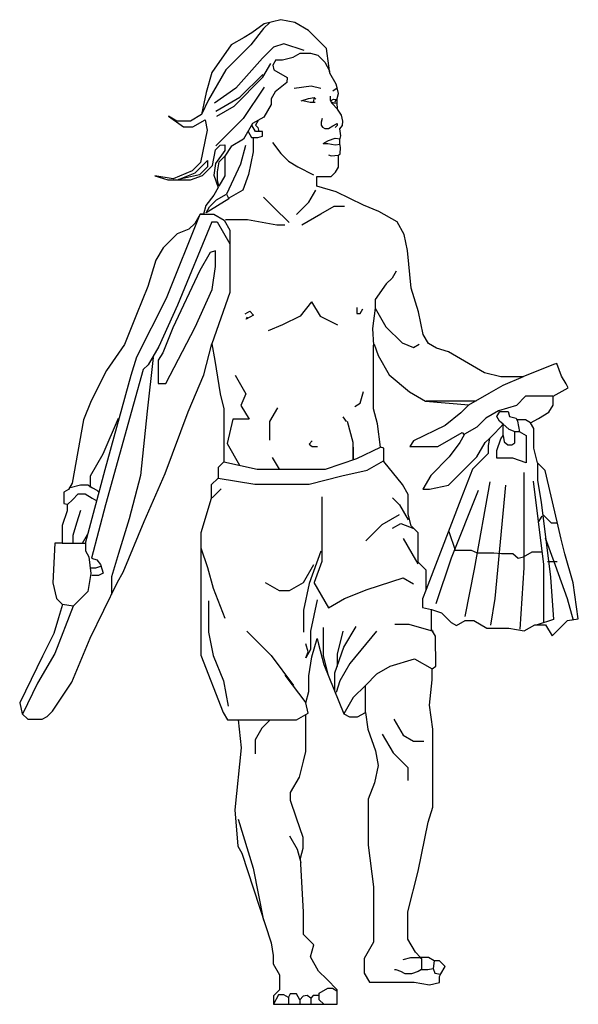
# Model space of a CAD drawing. Extents: x -200 to 132, y -210 to 111.
# Tile 4 of 14: x -43 to -34, y 0 to 17. Entities that reach past the tile are written whole.
import ezdxf

# ---------------------------------------------------------------- set-up
doc = ezdxf.new("R2010")
doc.units = 0

msp = doc.modelspace()

# ---------------------------------------------------------------- linework, layer by layer
at = {"layer": 'Ceco.NET', "color": 7, "linetype": 'CONTINUOUS'}
for p, q in [((-39.082095, 16.757396), (-39.288798, 16.602714)), ((-39.091938, 16.673731), (-38.984787, 16.780882)), ((-38.796648, 16.826297), (-39.082095, 16.757396)), ((-38.560416, 16.777082), (-38.796648, 16.826297)), ((-38.329105, 16.643533), (-38.560416, 16.777082)), ((-39.288798, 16.602714), (-39.421511, 16.526086)), ((-39.091938, 16.673731), (-39.308484, 16.398127)), ((-38.152601, 16.467028), (-38.329105, 16.643533)), ((-39.421511, 16.526086), (-39.643146, 16.398127)), ((-38.747433, 16.417813), (-38.924607, 16.358755)), ((-38.402928, 16.299697), (-38.747433, 16.417813)), ((-38.01972, 16.334147), (-38.152601, 16.467028)), ((-39.643146, 16.398127), (-39.972886, 15.930584)), ((-39.308484, 16.398127), (-39.731733, 15.974878)), ((-38.924607, 16.358755), (-39.111624, 16.171738)), ((-38.589945, 16.191424), (-38.471829, 16.259616)), ((-38.471829, 16.259616), (-38.294655, 16.259616)), ((-38.294655, 16.259616), (-38.166696, 16.220953)), ((-37.979679, 16.043779), (-38.01972, 16.334147)), ((-39.111624, 16.171738), (-39.564402, 15.659902)), ((-39.104931, 15.846919), (-38.968546, 16.083151)), ((-38.885235, 16.142209), (-38.936379, 16.053622)), ((-38.885235, 16.142209), (-38.767119, 16.142209)), ((-38.767119, 16.142209), (-38.589945, 16.191424)), ((-38.166696, 16.220953), (-38.04858, 16.102837)), ((-38.04858, 16.102837), (-37.96645, 15.94781)), ((-39.972886, 15.930584), (-40.066395, 15.586079)), ((-39.731733, 15.974878), (-40.02724, 15.463042)), ((-38.936379, 16.053622), (-38.914764, 15.974878)), ((-38.914764, 15.974878), (-38.688375, 15.844173)), ((-37.96203, 15.91582), (-37.979679, 16.043779)), ((-37.854063, 15.728803), (-37.96203, 15.91582)), ((-39.593931, 15.357929), (-39.104931, 15.846919)), ((-39.495501, 15.507099), (-39.106466, 15.896134)), ((-38.698218, 15.758332), (-38.895078, 15.600844)), ((-38.688375, 15.844173), (-38.698218, 15.758332)), ((-40.066395, 15.586079), (-40.145139, 15.210933)), ((-39.564402, 15.659902), (-39.928593, 15.403984)), ((-39.082095, 15.679588), (-39.436443, 15.148066)), ((-38.895078, 15.600844), (-38.963979, 15.481507)), ((-38.570259, 15.659902), (-38.27989, 15.699274)), ((-38.27989, 15.699274), (-38.117481, 15.659902)), ((-37.910778, 15.618069), (-37.836955, 15.664823)), ((-37.836955, 15.664823), (-37.854063, 15.728803)), ((-37.817269, 15.571315), (-37.836955, 15.664823)), ((-40.02724, 15.463042), (-40.145139, 15.210933)), ((-39.901525, 15.272678), (-39.495501, 15.507099)), ((-38.963979, 15.481507), (-38.963979, 15.384298)), ((-38.452143, 15.443356), (-38.329105, 15.487649)), ((-38.421384, 15.454429), (-38.299576, 15.42367)), ((-38.329105, 15.487649), (-38.230675, 15.502414)), ((-38.299576, 15.42367), (-38.250361, 15.42367)), ((-38.230675, 15.502414), (-38.250361, 15.42367)), ((-38.250361, 15.42367), (-38.215911, 15.42367)), ((-38.230675, 15.502414), (-38.201146, 15.472885)), ((-37.959993, 15.527021), (-37.959993, 15.45812)), ((-37.959993, 15.45812), (-37.928741, 15.403984)), ((-37.952178, 15.444586), (-37.900118, 15.474637)), ((-37.944362, 15.431052), (-37.900935, 15.413827)), ((-37.900935, 15.413827), (-37.841355, 15.403984)), ((-37.900118, 15.474637), (-37.839259, 15.469194)), ((-37.854476, 15.470552), (-37.885334, 15.417095)), ((-37.841877, 15.413827), (-37.838383, 15.487649)), ((-37.835971, 15.301617), (-37.841877, 15.413827)), ((-37.838383, 15.487649), (-37.817269, 15.571315)), ((-39.889221, 15.187438), (-39.593931, 15.357929)), ((-38.963979, 15.384298), (-39.089005, 15.167752)), ((-37.928741, 15.403984), (-37.835971, 15.301617)), ((-37.765358, 15.202202), (-37.835971, 15.301617)), ((-40.568388, 15.100111), (-40.711111, 15.182516)), ((-40.711111, 15.182516), (-40.455193, 15.001277)), ((-40.337077, 15.100111), (-40.568388, 15.100111)), ((-40.145139, 15.210933), (-40.337077, 15.100111)), ((-40.297705, 15.001277), (-40.086081, 15.123458)), ((-40.086081, 15.123458), (-40.05163, 14.946284)), ((-39.436443, 15.148066), (-39.901525, 14.682984)), ((-39.089005, 15.167752), (-39.278955, 15.058081)), ((-39.18398, 15.112917), (-39.230409, 15.032499)), ((-38.092873, 15.143144), (-38.112559, 15.084086)), ((-38.112559, 15.084086), (-38.112559, 15.034871)), ((-37.741478, 15.098851), (-37.765358, 15.202202)), ((-37.748368, 15.02493), (-37.741478, 15.098851)), ((-40.455193, 15.001277), (-40.297705, 15.001277)), ((-40.05163, 14.946284), (-40.164825, 14.399998)), ((-39.278955, 15.058081), (-39.431581, 14.793718)), ((-39.355268, 14.9259), (-39.295068, 14.821633)), ((-39.22974, 14.921677), (-39.293719, 15.032499)), ((-39.230409, 15.032499), (-39.190368, 14.990578)), ((-39.111624, 14.921677), (-39.22974, 14.921677)), ((-39.190368, 14.990578), (-39.170682, 14.921677)), ((-39.111624, 14.842933), (-39.111624, 14.921677)), ((-38.112559, 15.034871), (-38.087952, 14.995499)), ((-38.087952, 14.995499), (-38.04858, 14.975813)), ((-38.04858, 14.975813), (-37.9846, 14.975813)), ((-37.9846, 14.975813), (-37.910778, 15.018434)), ((-37.910778, 15.018434), (-37.836955, 15.061054)), ((-37.841877, 15.025028), (-37.876327, 14.990578)), ((-37.836955, 15.061054), (-37.841877, 15.025028)), ((-37.794631, 14.968923), (-37.748368, 15.02493)), ((-37.778882, 14.852776), (-37.794631, 14.968923)), ((-39.431581, 14.793718), (-39.643146, 14.671576)), ((-39.295068, 14.821633), (-39.190368, 14.821633)), ((-39.268895, 14.821633), (-39.268895, 14.577172)), ((-39.190368, 14.821633), (-39.111624, 14.842933)), ((-38.078109, 14.719895), (-37.989522, 14.77104)), ((-37.989522, 14.77104), (-37.871406, 14.808482)), ((-37.871406, 14.808482), (-37.789217, 14.8011)), ((-37.792662, 14.783875), (-37.778882, 14.852776)), ((-37.792662, 14.719895), (-37.792662, 14.783875)), ((-39.963043, 14.345861), (-39.908907, 14.611622)), ((-39.908907, 14.611622), (-39.830163, 14.690366)), ((-39.750897, 14.602272), (-39.908907, 14.380312)), ((-39.830163, 14.690366), (-39.750897, 14.695288)), ((-39.750897, 14.695288), (-39.750897, 14.602272)), ((-39.643146, 14.671576), (-39.750897, 14.507562)), ((-39.397071, 14.685445), (-39.485658, 14.370469)), ((-39.268895, 14.577172), (-39.347856, 14.193295)), ((-38.939371, 14.73466), (-38.796648, 14.547643)), ((-38.078109, 14.719895), (-37.999365, 14.719895)), ((-37.999365, 14.719895), (-37.871406, 14.700209)), ((-37.871406, 14.700209), (-37.791481, 14.711627)), ((-37.782819, 14.650994), (-37.792662, 14.719895)), ((-37.78774, 14.542928), (-37.782819, 14.650994)), ((-40.253412, 14.222824), (-40.046709, 14.429527)), ((-40.046709, 14.429527), (-40.046709, 14.321254)), ((-39.874456, 14.237588), (-39.848619, 14.409841)), ((-39.848619, 14.409841), (-39.750897, 14.507562)), ((-39.750897, 14.507562), (-39.750897, 14.409841)), ((-39.750897, 14.409841), (-39.750897, 14.168687)), ((-38.796648, 14.547643), (-38.668689, 14.419684)), ((-38.668689, 14.419684), (-38.506722, 14.326175)), ((-37.9846, 14.527957), (-37.940307, 14.513192)), ((-37.940307, 14.513192), (-37.817269, 14.523035)), ((-37.817269, 14.523035), (-37.78774, 14.542928)), ((-37.817269, 14.316332), (-37.817269, 14.523035)), ((-40.307548, 14.257274), (-40.632367, 14.119472)), ((-40.164825, 14.399998), (-40.307548, 14.257274)), ((-40.046709, 14.321254), (-40.179589, 14.188373)), ((-40.130374, 14.17853), (-39.963043, 14.345861)), ((-39.908907, 14.380312), (-39.938436, 14.183452)), ((-39.874456, 14.099786), (-39.874456, 14.237588)), ((-39.485658, 14.370469), (-39.72189, 13.858101)), ((-38.506722, 14.326175), (-38.240518, 14.188373)), ((-37.865569, 14.232667), (-37.817269, 14.316332)), ((-40.632367, 14.119472), (-40.942422, 14.168687)), ((-40.942422, 14.168687), (-40.720954, 14.099786)), ((-40.720954, 14.099786), (-40.337077, 14.099786)), ((-40.538859, 14.109629), (-40.253412, 14.222824)), ((-40.179589, 14.188373), (-40.538859, 14.109629)), ((-40.337077, 14.099786), (-40.130374, 14.17853)), ((-39.938436, 14.183452), (-39.863501, 13.973648)), ((-39.850853, 13.995559), (-39.874456, 14.099786)), ((-39.750897, 14.168687), (-39.850853, 13.995559)), ((-39.347856, 14.193295), (-39.446286, 13.927534)), ((-38.186382, 13.996435), (-38.186382, 14.158844)), ((-38.186382, 14.158844), (-37.939392, 14.158844)), ((-37.939392, 14.158844), (-37.865569, 14.232667)), ((-39.863501, 13.973648), (-39.938436, 13.843868)), ((-39.446286, 13.927534), (-39.682518, 13.791149)), ((-38.324184, 13.720831), (-38.204847, 13.927534)), ((-37.856641, 13.898005), (-38.186382, 13.996435)), ((-39.938436, 13.843868), (-40.071316, 13.666694)), ((-39.682518, 13.779889), (-40.066395, 13.543657)), ((-40.009562, 13.642087), (-39.891446, 13.760203)), ((-39.891446, 13.760203), (-39.72189, 13.858101)), ((-39.72189, 13.858101), (-39.682518, 13.779889)), ((-39.091938, 13.809418), (-38.914764, 13.632244)), ((-37.389099, 13.671616), (-37.856641, 13.898005)), ((-40.071316, 13.666694), (-40.11561, 13.519049)), ((-40.066395, 13.543657), (-40.009562, 13.642087)), ((-38.914764, 13.632244), (-38.658846, 13.376326)), ((-38.530887, 13.514128), (-38.324184, 13.720831)), ((-38.117481, 13.524493), (-37.891092, 13.655198)), ((-37.891092, 13.655198), (-37.713918, 13.655198)), ((-37.128259, 13.563343), (-37.389099, 13.671616)), ((-40.745562, 12.086893), (-40.167916, 13.517268)), ((-40.172325, 13.519049), (-40.263255, 13.361561)), ((-40.11561, 13.519049), (-40.172325, 13.519049)), ((-40.167916, 13.517268), (-39.938436, 13.517268)), ((-39.938436, 13.517268), (-39.761262, 13.414979)), ((-39.761262, 13.414979), (-39.665066, 13.248367)), ((-39.741576, 13.425541), (-39.367542, 13.425541)), ((-39.367542, 13.425541), (-38.865549, 13.336954)), ((-38.4423, 13.336954), (-38.117481, 13.524493)), ((-36.821384, 13.386169), (-37.128259, 13.563343)), ((-40.361685, 13.263131), (-40.564323, 13.184387)), ((-39.970829, 13.386169), (-40.558545, 11.968777)), ((-40.263255, 13.361561), (-40.361685, 13.263131)), ((-39.970829, 13.386169), (-39.879378, 13.386169)), ((-39.879378, 13.386169), (-39.7714, 13.199152)), ((-39.665066, 13.248367), (-39.665066, 12.923548)), ((-38.865549, 13.336954), (-38.727747, 13.336954)), ((-36.699203, 13.174544), (-36.821384, 13.386169)), ((-40.564323, 13.184387), (-40.800555, 12.948155)), ((-39.7714, 13.199152), (-39.665066, 13.01498)), ((-36.641031, 12.89894), (-36.699203, 13.174544)), ((-40.800555, 12.948155), (-40.922736, 12.736531)), ((-39.665066, 12.923548), (-39.665066, 12.185323)), ((-36.581973, 12.259145), (-36.641031, 12.89894)), ((-40.922736, 12.736531), (-41.059682, 12.288674)), ((-39.997494, 12.86449), (-40.173664, 12.559357)), ((-39.908907, 12.894019), (-39.997494, 12.86449)), ((-39.908907, 12.628258), (-39.908907, 12.894019)), ((-39.967965, 12.234538), (-39.908907, 12.628258)), ((-40.173664, 12.559357), (-40.637289, 11.5849)), ((-36.906083, 12.431398), (-37.004513, 12.332968)), ((-36.837891, 12.549514), (-36.906083, 12.431398)), ((-41.059682, 12.288674), (-41.252476, 11.811289)), ((-40.253412, 11.594743), (-39.967965, 12.234538)), ((-37.004513, 12.332968), (-37.192239, 12.067207)), ((-36.454014, 11.855582), (-36.581973, 12.259145)), ((-41.247555, 11.09275), (-40.745562, 12.086893)), ((-39.665066, 12.185323), (-39.970829, 11.314217)), ((-37.192239, 12.067207), (-37.192239, 11.919562)), ((-40.558545, 11.968777), (-40.873521, 11.269924)), ((-38.274969, 12.027835), (-38.471829, 11.78176)), ((-38.274969, 12.027835), (-38.127324, 11.78176)), ((-37.507215, 11.929405), (-37.507215, 11.830975)), ((-37.448157, 11.830975), (-37.402692, 11.909719)), ((-37.192239, 11.919562), (-37.241454, 11.575057)), ((-37.192239, 11.919562), (-37.01039, 11.604586)), ((-41.252476, 11.811289), (-41.459179, 11.299453)), ((-39.406914, 11.821132), (-39.32817, 11.866597)), ((-39.263019, 11.801446), (-39.387228, 11.72974)), ((-39.387228, 11.72974), (-39.367542, 11.771917)), ((-39.32817, 11.866597), (-39.263019, 11.801446)), ((-38.471829, 11.78176), (-38.767119, 11.634115)), ((-38.127324, 11.78176), (-37.832034, 11.634115)), ((-37.507215, 11.830975), (-37.448157, 11.830975)), ((-36.37527, 11.471705), (-36.454014, 11.855582)), ((-40.637289, 11.5849), (-40.80462, 11.161651)), ((-40.755405, 10.639972), (-40.253412, 11.594743)), ((-38.767119, 11.634115), (-39.013194, 11.535685)), ((-37.241454, 11.575057), (-37.221768, 11.28961)), ((-37.01039, 11.604586), (-36.734786, 11.328982)), ((-36.287185, 11.319139), (-36.37527, 11.471705)), ((-41.459179, 11.299453), (-41.764312, 10.856518)), ((-40.873521, 11.269924), (-41.05537, 10.954948)), ((-40.110688, 10.782695), (-39.970829, 11.314217)), ((-39.970829, 11.314217), (-39.923671, 11.02877)), ((-37.221768, 10.20688), (-37.221768, 11.28961)), ((-37.211925, 11.309296), (-37.143546, 11.112436)), ((-36.734786, 11.328982), (-36.542601, 11.250238)), ((-36.542601, 11.250238), (-36.444171, 11.307071)), ((-36.148881, 11.239293), (-36.287185, 11.319139)), ((-35.947099, 11.176415), (-36.148881, 11.239293)), ((-41.345985, 10.777774), (-41.247555, 11.09275)), ((-40.971951, 11.082907), (-41.070381, 10.167508)), ((-40.80462, 11.161651), (-40.883364, 11.033692)), ((-37.143546, 11.112436), (-36.956007, 10.787617)), ((-35.607516, 10.980353), (-35.947099, 11.176415)), ((-41.05537, 10.954948), (-41.139282, 10.876204)), ((-40.883364, 11.033692), (-40.883364, 10.639972)), ((-39.923671, 11.02877), (-39.830163, 10.462798)), ((-35.333349, 10.822067), (-35.607516, 10.980353)), ((-34.160595, 10.959869), (-34.682274, 10.753166)), ((-34.101537, 10.979555), (-34.160595, 10.959869)), ((-34.022793, 10.763009), (-34.101537, 10.979555)), ((-41.764312, 10.856518), (-42.025152, 10.344682)), ((-41.78892, 9.173365), (-41.345985, 10.777774)), ((-41.139282, 10.876204), (-41.306613, 10.285624)), ((-40.376449, 10.157665), (-40.110688, 10.782695)), ((-39.574245, 10.777774), (-39.392396, 10.462798)), ((-36.956007, 10.787617), (-36.611502, 10.493961)), ((-35.056308, 10.753166), (-35.333349, 10.822067)), ((-34.682274, 10.753166), (-35.056308, 10.753166)), ((-35.016936, 10.611073), (-34.672431, 10.758088)), ((-33.946077, 10.630129), (-34.022793, 10.763009)), ((-40.883364, 10.639972), (-40.755405, 10.639972)), ((-35.253168, 10.474678), (-35.016936, 10.611073)), ((-34.165516, 10.420247), (-33.909598, 10.566149)), ((-33.909598, 10.566149), (-33.946077, 10.630129)), ((-39.830163, 10.462798), (-39.766183, 10.20688)), ((-39.392396, 10.462798), (-39.475815, 10.265938)), ((-37.448157, 10.30531), (-37.389099, 10.50217)), ((-36.611502, 10.493961), (-36.335898, 10.334839)), ((-35.597673, 10.275781), (-35.253168, 10.474678)), ((-34.633059, 10.423426), (-34.790547, 10.265938)), ((-34.377141, 10.423426), (-34.633059, 10.423426)), ((-34.170438, 10.423426), (-34.377141, 10.423426)), ((-34.165516, 10.270859), (-34.165516, 10.420247)), ((-42.025152, 10.344682), (-42.153111, 10.019863)), ((-41.306613, 10.285624), (-41.779441, 8.572942)), ((-39.475815, 10.265938), (-39.33943, 10.029706)), ((-38.983665, 9.990334), (-38.84728, 10.226566)), ((-37.536852, 10.246252), (-37.448157, 10.30531)), ((-36.335898, 10.334839), (-35.597673, 10.275781)), ((-36.326468, 10.345902), (-35.47621, 10.345902)), ((-35.597673, 10.275781), (-35.735475, 10.137979)), ((-34.790547, 10.265938), (-35.09568, 10.172429)), ((-34.236553, 10.147822), (-34.165516, 10.270859)), ((-41.819049, 9.439126), (-41.562531, 10.049392)), ((-41.070381, 10.167508), (-41.187857, 9.074935)), ((-40.765248, 9.109385), (-40.376449, 10.157665)), ((-39.766183, 10.20688), (-39.766183, 9.306245)), ((-37.743447, 10.069078), (-37.684389, 9.990334)), ((-37.152867, 9.950962), (-37.221768, 10.20688)), ((-35.735475, 10.137979), (-36.001236, 9.921433)), ((-35.09568, 10.172429), (-35.312226, 10.047404)), ((-35.121459, 10.078921), (-35.073149, 10.162586)), ((-35.075994, 10.000177), (-35.121459, 10.078921)), ((-35.073149, 10.162586), (-35.021857, 10.162586)), ((-35.021857, 10.162586), (-34.928349, 10.162586)), ((-34.928349, 10.162586), (-34.908663, 10.078921)), ((-34.908663, 10.078921), (-34.795468, 10.049392)), ((-34.795468, 10.049392), (-34.770861, 10.000177)), ((-34.415558, 10.04447), (-34.236553, 10.147822)), ((-42.153111, 10.019863), (-42.347195, 8.942054)), ((-39.613617, 10.029706), (-39.712047, 9.6163)), ((-39.33943, 10.029706), (-39.613617, 10.029706)), ((-38.983665, 9.675358), (-38.983665, 9.990334)), ((-37.566273, 9.635986), (-37.662912, 9.990334)), ((-37.103652, 9.557242), (-37.152867, 9.950962)), ((-36.001236, 9.921433), (-36.543418, 9.665515)), ((-35.462804, 9.896825), (-35.675443, 9.774064)), ((-35.312226, 10.047404), (-35.462804, 9.896825)), ((-35.174424, 9.778709), (-35.066151, 9.886982)), ((-35.016936, 9.94604), (-35.075994, 10.000177)), ((-35.066151, 9.886982), (-35.016936, 9.94604)), ((-35.017271, 9.857453), (-35.016936, 9.94604)), ((-35.016936, 9.94604), (-34.918506, 9.864019)), ((-34.63798, 10.018347), (-34.779946, 10.018347)), ((-34.770861, 10.000177), (-34.73641, 9.818081)), ((-34.549393, 9.967203), (-34.63798, 10.018347)), ((-34.549393, 9.967203), (-34.415558, 10.04447)), ((-34.494558, 9.872218), (-34.549393, 9.967203)), ((-35.902806, 9.695339), (-35.715789, 9.803317)), ((-35.681279, 9.763945), (-35.755161, 9.635986)), ((-35.715789, 9.803317), (-35.681279, 9.763945)), ((-35.248246, 9.704887), (-35.174424, 9.778709)), ((-35.056308, 9.695044), (-35.016936, 9.754102)), ((-35.017271, 9.755972), (-35.017271, 9.857453)), ((-35.016936, 9.754102), (-34.99725, 9.645829)), ((-34.918506, 9.864019), (-34.820076, 9.822294)), ((-34.820076, 9.626143), (-34.820076, 9.822294)), ((-34.820076, 9.822294), (-34.741332, 9.822294)), ((-34.741332, 9.822294), (-34.623216, 9.754102)), ((-34.623216, 9.754102), (-34.623216, 9.596614)), ((-34.494558, 9.537556), (-34.494558, 9.872218)), ((-39.712047, 9.6163), (-39.499576, 9.24829)), ((-38.265126, 9.665515), (-38.314341, 9.606457)), ((-38.314341, 9.606457), (-38.265126, 9.567085)), ((-38.265126, 9.567085), (-38.176539, 9.567085)), ((-37.566273, 9.340696), (-37.566273, 9.635986)), ((-37.566273, 9.557242), (-37.566273, 9.340696)), ((-37.507215, 9.360382), (-37.103652, 9.557242)), ((-37.044594, 9.537556), (-37.103652, 9.557242)), ((-36.543418, 9.665515), (-36.601659, 9.564634)), ((-36.601659, 9.564634), (-36.4737, 9.564634)), ((-36.4737, 9.564634), (-36.129195, 9.564634)), ((-36.129195, 9.564634), (-35.902806, 9.695339)), ((-35.755161, 9.635986), (-35.933752, 9.389911)), ((-35.464143, 9.389911), (-35.322069, 9.635986)), ((-35.322069, 9.635986), (-35.320996, 9.632137)), ((-35.320996, 9.632137), (-35.248246, 9.704887)), ((-35.248246, 9.704887), (-35.270088, 9.581849)), ((-35.270088, 9.581849), (-35.270088, 9.448969)), ((-35.125209, 9.498184), (-35.056308, 9.695044)), ((-34.99725, 9.645829), (-34.938192, 9.596614)), ((-34.938192, 9.596614), (-34.869291, 9.596614)), ((-34.869291, 9.596614), (-34.820076, 9.626143)), ((-34.623216, 9.596614), (-34.623216, 9.291481)), ((-42.034995, 9.065092), (-41.819049, 9.439126)), ((-38.944293, 9.379468), (-38.826177, 9.183208)), ((-37.044594, 9.311167), (-37.044594, 9.537556)), ((-35.933752, 9.389911), (-36.248728, 9.074935)), ((-35.735475, 9.118579), (-35.464143, 9.389911)), ((-35.270088, 9.448969), (-35.535849, 9.183208)), ((-35.125209, 9.370225), (-35.125209, 9.498184)), ((-34.431277, 9.291481), (-34.494558, 9.537556)), ((-39.766183, 9.306245), (-39.864613, 9.207815)), ((-39.766183, 9.306245), (-39.200211, 9.183208)), ((-38.038737, 9.183208), (-37.507215, 9.360382)), ((-37.330041, 9.163522), (-37.053984, 9.3229)), ((-36.729618, 8.917447), (-37.044594, 9.311167)), ((-34.849605, 9.370225), (-35.125209, 9.370225)), ((-34.623216, 9.291481), (-34.849605, 9.370225)), ((-34.431277, 9.291481), (-34.431277, 8.986348)), ((-34.298397, 9.1586), (-34.431277, 9.291481)), ((-42.11866, 7.923304), (-41.78892, 9.173365)), ((-42.034995, 8.868232), (-42.034995, 9.065092)), ((-41.187857, 9.074935), (-41.375514, 8.33671)), ((-41.124517, 8.292416), (-40.765248, 9.109385)), ((-39.864613, 9.207815), (-39.864613, 9.030641)), ((-39.200211, 9.183208), (-38.609631, 9.183208)), ((-38.609631, 9.183208), (-38.038737, 9.183208)), ((-38.314341, 8.92729), (-37.763133, 9.065092)), ((-37.763133, 9.065092), (-37.330041, 9.163522)), ((-36.248728, 9.074935), (-36.385113, 8.838703)), ((-35.94645, 8.907604), (-35.735475, 9.118579)), ((-35.535849, 9.183208), (-35.733398, 8.671372)), ((-34.662588, 9.12415), (-34.662588, 7.500055)), ((-34.096615, 8.287495), (-34.298397, 9.1586)), ((-42.347195, 8.942054), (-42.409029, 8.834953)), ((-42.3795, 8.868232), (-42.207247, 8.912525)), ((-42.207247, 8.912525), (-42.08421, 8.912525)), ((-42.08421, 8.912525), (-42.000544, 8.864226)), ((-39.864613, 9.030641), (-39.982729, 8.912525)), ((-39.982729, 8.912525), (-39.982729, 8.681215)), ((-39.864613, 9.030641), (-39.239583, 8.92729)), ((-39.239583, 8.92729), (-38.747433, 8.92729)), ((-38.747433, 8.92729), (-38.314341, 8.92729)), ((-36.633009, 8.750116), (-36.729618, 8.917447)), ((-36.266997, 8.838703), (-35.94645, 8.907604)), ((-35.243325, 8.966662), (-35.509086, 7.480369)), ((-34.977564, 8.907604), (-35.154738, 6.978376)), ((-34.5051, 8.976505), (-34.327926, 7.559113)), ((-34.431277, 8.986348), (-34.367298, 8.622157)), ((-42.409029, 8.834953), (-42.487773, 8.789488)), ((-42.487773, 8.789488), (-42.487773, 8.597549)), ((-42.345049, 8.661529), (-42.246619, 8.759959)), ((-42.246619, 8.759959), (-42.128503, 8.759959)), ((-42.128503, 8.759959), (-42.005466, 8.688922)), ((-42.000544, 8.864226), (-41.930777, 8.823938)), ((-41.930777, 8.823938), (-41.892271, 8.789488)), ((-39.967965, 8.691058), (-39.810477, 8.848546)), ((-38.097795, 8.710744), (-38.097795, 8.04142)), ((-36.633009, 8.415454), (-36.633009, 8.750116)), ((-36.385113, 8.838703), (-36.266997, 8.838703)), ((-35.440185, 8.819017), (-35.902806, 7.667386)), ((-42.487773, 8.597549), (-42.433636, 8.582785)), ((-42.433636, 8.582785), (-42.433636, 8.474512)), ((-42.428715, 8.577863), (-42.345049, 8.661529)), ((-41.779441, 8.572942), (-42.018301, 7.667386)), ((-42.005466, 8.688922), (-41.928435, 8.644451)), ((-39.982729, 8.681215), (-40.159903, 8.095556)), ((-36.896949, 8.691058), (-36.778833, 8.572942)), ((-36.778833, 8.572942), (-36.63108, 8.317024)), ((-35.733398, 8.671372), (-35.892963, 8.257966)), ((-34.367298, 8.622157), (-34.20981, 7.342567)), ((-42.433636, 8.474512), (-42.517302, 8.223515)), ((-42.207247, 8.479433), (-42.276148, 8.262887)), ((-37.074123, 8.23828), (-36.778833, 8.408771)), ((-36.581973, 8.218594), (-36.633009, 8.415454)), ((-34.417458, 8.275359), (-34.354571, 8.384271)), ((-34.340929, 8.407914), (-34.199967, 8.266953)), ((-42.517302, 8.223515), (-42.517302, 7.923304)), ((-42.276148, 8.262887), (-42.335206, 8.051263)), ((-41.375514, 8.33671), (-41.562531, 7.74613)), ((-41.478865, 7.431154), (-41.124517, 8.292416)), ((-37.349727, 7.962676), (-37.074123, 8.23828)), ((-36.896949, 8.179222), (-36.759147, 8.257966)), ((-36.759147, 8.257966), (-36.534727, 8.171348)), ((-36.463857, 8.100478), (-36.581973, 8.218594)), ((-35.892963, 8.257966), (-36.326055, 7.135864)), ((-34.199967, 8.266953), (-34.101537, 8.266953)), ((-34.027714, 7.992205), (-34.096615, 8.287495)), ((-42.335206, 8.051263), (-42.335206, 7.923304)), ((-42.172797, 7.923304), (-42.087557, 8.070949)), ((-40.159903, 8.095556), (-40.159903, 7.84456)), ((-40.159903, 8.095556), (-40.159903, 6.299209)), ((-38.097795, 8.04142), (-38.097795, 7.608328)), ((-36.463857, 7.598485), (-36.463857, 8.100478)), ((-35.942178, 8.120164), (-35.833905, 7.805188)), ((-42.640339, 7.923304), (-42.679711, 7.249058)), ((-42.517302, 7.923304), (-42.640339, 7.923304)), ((-42.517302, 7.923304), (-42.11866, 7.923304)), ((-42.335206, 7.923304), (-42.172797, 7.923304)), ((-42.11866, 7.923304), (-42.11866, 7.790423)), ((-36.719775, 8.002048), (-36.572022, 7.74613)), ((-34.298397, 8.011891), (-34.131066, 7.54927)), ((-33.968656, 7.741208), (-34.027714, 7.992205)), ((-42.11866, 7.790423), (-42.061827, 7.691993)), ((-41.562531, 7.74613), (-41.680647, 7.35241)), ((-40.159903, 7.84456), (-40.046709, 7.509898)), ((-38.117481, 7.785502), (-38.314341, 7.234294)), ((-36.572022, 7.74613), (-36.469733, 7.568956)), ((-35.833905, 7.805188), (-35.696103, 7.805188)), ((-35.696103, 7.805188), (-35.558301, 7.805188)), ((-35.558301, 7.805188), (-35.459871, 7.755973)), ((-35.459871, 7.755973), (-35.312226, 7.755973)), ((-35.312226, 7.755973), (-35.174424, 7.755973)), ((-35.174424, 7.755973), (-35.046465, 7.74422)), ((-35.046465, 7.74422), (-34.849605, 7.74422)), ((-34.849605, 7.74422), (-34.761018, 7.667386)), ((-34.672431, 7.687072), (-34.524786, 7.772312)), ((-34.524786, 7.772312), (-34.354571, 7.772312)), ((-33.825933, 7.249058), (-33.968656, 7.741208)), ((-42.061827, 7.691993), (-42.030073, 7.406546)), ((-42.018301, 7.667386), (-41.926722, 7.637857)), ((-41.926722, 7.637857), (-41.867664, 7.559113)), ((-41.867664, 7.559113), (-41.818449, 7.411468)), ((-38.412771, 7.25398), (-38.237014, 7.558404)), ((-38.097795, 7.608328), (-38.231394, 7.253921)), ((-36.326055, 7.460683), (-36.463857, 7.598485)), ((-35.902806, 7.667386), (-36.158724, 6.889789)), ((-34.761018, 7.667386), (-34.672431, 7.687072)), ((-34.327926, 7.559113), (-34.327926, 6.570049)), ((-34.259025, 7.608328), (-34.096615, 7.608328)), ((-34.131066, 7.54927), (-33.924363, 6.978376)), ((-42.030073, 7.406546), (-42.079288, 7.101413)), ((-42.034995, 7.500055), (-41.946408, 7.500055)), ((-41.897193, 7.372096), (-42.015309, 7.372096)), ((-41.946408, 7.500055), (-41.857821, 7.529584)), ((-41.818449, 7.411468), (-41.897193, 7.372096)), ((-41.577295, 7.260673), (-41.478865, 7.431154)), ((-40.046709, 7.509898), (-39.948279, 7.15555)), ((-36.326055, 7.135864), (-36.326055, 7.460683)), ((-35.509086, 7.480369), (-35.666574, 6.673243)), ((-34.662588, 7.500055), (-34.731489, 6.456697)), ((-42.679711, 7.249058), (-42.615732, 6.982461)), ((-42.039916, 6.30413), (-41.577295, 7.260673)), ((-41.680647, 7.35241), (-41.680647, 7.046972)), ((-39.062409, 7.25398), (-38.826177, 7.117595)), ((-38.649003, 7.117595), (-38.412771, 7.25398)), ((-38.314341, 7.234294), (-38.412771, 6.781516)), ((-38.235597, 7.25398), (-37.985555, 6.820888)), ((-37.330041, 7.135864), (-36.719775, 7.332724)), ((-36.719775, 7.332724), (-36.542601, 7.230435)), ((-34.20981, 7.342567), (-34.160595, 6.624028)), ((-33.737346, 6.633871), (-33.825933, 7.249058)), ((-42.079288, 7.101413), (-42.241698, 6.939004)), ((-39.948279, 7.15555), (-39.751419, 6.643714)), ((-38.826177, 7.117595), (-38.649003, 7.117595)), ((-37.712776, 6.978376), (-37.330041, 7.135864)), ((-36.326055, 7.135864), (-36.387023, 6.977903)), ((-42.615732, 6.982461), (-42.513217, 6.879946)), ((-42.513217, 6.879946), (-42.581281, 6.653557)), ((-42.330285, 6.850417), (-42.513217, 6.879946)), ((-42.241698, 6.939004), (-42.330285, 6.850417)), ((-40.027023, 6.939004), (-40.027023, 6.407482)), ((-38.180555, 6.95869), (-38.294655, 6.427168)), ((-37.985555, 6.820888), (-37.712776, 6.978376)), ((-36.387023, 6.977903), (-36.387023, 6.830731)), ((-35.154738, 6.978376), (-35.233482, 6.525598)), ((-33.924363, 6.978376), (-33.825933, 6.614185)), ((-42.330285, 6.850417), (-42.645261, 6.043291)), ((-38.412771, 6.781516), (-38.412771, 6.407482)), ((-36.387023, 6.830731), (-36.232546, 6.79628)), ((-36.232546, 6.451775), (-36.232546, 6.79628)), ((-36.232546, 6.79628), (-36.067036, 6.737222)), ((-36.067036, 6.737222), (-35.902806, 6.572992)), ((-42.581281, 6.653557), (-42.661187, 6.387796)), ((-36.857577, 6.545284), (-36.621345, 6.545284)), ((-36.621345, 6.545284), (-36.207939, 6.427168)), ((-35.902806, 6.572992), (-35.809297, 6.519003)), ((-35.809297, 6.519003), (-35.661652, 6.604244)), ((-35.661652, 6.604244), (-35.514007, 6.604244)), ((-35.514007, 6.604244), (-35.29254, 6.476383)), ((-34.657666, 6.430308), (-34.475571, 6.535441)), ((-34.475571, 6.535441), (-34.294401, 6.535441)), ((-34.160595, 6.624028), (-34.435215, 6.535441)), ((-34.294401, 6.535441), (-34.183588, 6.343502)), ((-34.040865, 6.486226), (-33.919441, 6.607649)), ((-33.919441, 6.607649), (-33.737346, 6.633871)), ((-42.661187, 6.387796), (-42.851964, 5.998997)), ((-40.027023, 6.407482), (-39.948279, 6.013762)), ((-39.377385, 6.427168), (-38.963979, 6.013762)), ((-38.294655, 6.427168), (-38.294655, 6.112192)), ((-38.078109, 6.486226), (-38.078109, 6.013762)), ((-37.743447, 6.427168), (-37.841877, 6.033448)), ((-37.723761, 6.151564), (-37.519174, 6.505912)), ((-37.172553, 6.427168), (-37.625331, 5.87596)), ((-36.167189, 6.338581), (-36.232546, 6.451775)), ((-35.29254, 6.476383), (-35.174424, 6.476383)), ((-35.174424, 6.476383), (-34.918506, 6.476383)), ((-34.918506, 6.476383), (-34.657666, 6.430308)), ((-34.183588, 6.343502), (-34.040865, 6.486226)), ((-42.354892, 5.556062), (-42.039916, 6.30413)), ((-40.159903, 6.299209), (-40.159903, 6.018683)), ((-38.334027, 6.07282), (-38.373399, 6.210622)), ((-38.270047, 5.989154), (-38.180555, 6.299209)), ((-38.180555, 6.299209), (-38.156853, 6.2057)), ((-38.156853, 6.2057), (-38.068266, 5.856274)), ((-36.167189, 6.186014), (-36.167189, 6.338581)), ((-42.645261, 6.043291), (-42.935088, 5.541298)), ((-38.294655, 6.112192), (-38.373399, 5.97439)), ((-38.373399, 5.97439), (-38.334027, 6.07282)), ((-37.881249, 5.718472), (-37.723761, 6.151564)), ((-37.841877, 6.033448), (-37.841877, 5.826745)), ((-36.161795, 5.979804), (-36.167189, 6.186014)), ((-42.851964, 5.998997), (-43.240762, 5.206636)), ((-40.159903, 6.018683), (-39.778162, 5.039305)), ((-39.948279, 6.013762), (-39.771105, 5.58067)), ((-38.963979, 6.013762), (-38.580102, 5.501926)), ((-38.319262, 5.664335), (-38.270047, 5.989154)), ((-38.078109, 6.013762), (-37.99027, 5.667269)), ((-37.625331, 5.87596), (-37.795812, 5.58067)), ((-36.936321, 5.829491), (-36.522915, 5.954704)), ((-36.522915, 5.954704), (-36.224022, 5.782136)), ((-36.161795, 5.831666), (-36.161795, 5.979804)), ((-38.068266, 5.856274), (-37.723761, 5.021499)), ((-37.881249, 5.423182), (-37.881249, 5.718472)), ((-37.35957, 5.501926), (-37.16271, 5.698786)), ((-37.16271, 5.698786), (-36.936321, 5.829491)), ((-36.224022, 5.782136), (-36.161795, 5.831666)), ((-36.224022, 5.600356), (-36.224022, 5.782136)), ((-42.935088, 5.541298), (-43.194559, 5.012502)), ((-42.684633, 5.063912), (-42.354892, 5.556062)), ((-39.771105, 5.58067), (-39.692361, 5.147578)), ((-38.727747, 5.6791), (-38.373399, 5.206636)), ((-38.319262, 5.398574), (-38.319262, 5.664335)), ((-37.795812, 5.58067), (-37.856838, 5.38381)), ((-36.266997, 5.167264), (-36.224022, 5.600356)), ((-38.373399, 5.206636), (-38.319262, 5.398574)), ((-37.35957, 5.501926), (-37.566273, 5.295223)), ((-37.35957, 5.044226), (-37.35957, 5.501926)), ((-43.240762, 5.206636), (-43.196469, 5.020534)), ((-38.331793, 5.031214), (-38.373399, 5.206636)), ((-37.566273, 5.295223), (-37.724174, 5.021735)), ((-42.77322, 4.975325), (-42.684633, 5.063912)), ((-39.778162, 5.039305), (-39.707125, 4.916267)), ((-38.373399, 5.007197), (-38.331793, 5.031214)), ((-37.49245, 4.96751), (-37.35957, 5.044226)), ((-37.35957, 5.044226), (-37.315276, 4.758779)), ((-36.21286, 4.758779), (-36.266997, 5.167264)), ((-43.196469, 5.020534), (-43.10296, 4.927026)), ((-43.10296, 4.927026), (-42.856885, 4.927026)), ((-42.856885, 4.927026), (-42.77322, 4.975325)), ((-39.707125, 4.916267), (-39.52503, 4.916267)), ((-39.52503, 4.916267), (-39.160839, 4.916267)), ((-39.52503, 4.916267), (-39.470893, 4.438882)), ((-39.160839, 4.916267), (-38.806491, 4.916267)), ((-38.983665, 4.911346), (-39.121467, 4.773544)), ((-38.806491, 4.916267), (-38.530887, 4.916267)), ((-38.530887, 4.916267), (-38.373399, 5.007197)), ((-38.373399, 4.379824), (-38.373399, 5.007197)), ((-37.723761, 5.021499), (-37.630252, 4.96751)), ((-37.630252, 4.96751), (-37.49245, 4.96751)), ((-36.877263, 4.931032), (-36.718141, 4.655428)), ((-39.121467, 4.773544), (-39.235124, 4.576684)), ((-37.315276, 4.758779), (-37.187317, 4.389667)), ((-36.21286, 4.601291), (-36.21286, 4.758779)), ((-39.235124, 4.576684), (-39.235124, 4.340452)), ((-37.074123, 4.675114), (-36.888829, 4.354183)), ((-36.718141, 4.655428), (-36.542601, 4.554075)), ((-36.542601, 4.554075), (-36.365427, 4.554075)), ((-36.21286, 4.192807), (-36.21286, 4.601291)), ((-39.470893, 4.438882), (-39.579166, 3.385681)), ((-38.412771, 4.212493), (-38.373399, 4.379824)), ((-37.187317, 4.389667), (-37.143024, 4.13867)), ((-38.481672, 3.94181), (-38.412771, 4.212493)), ((-36.888829, 4.354183), (-36.638866, 4.10422)), ((-36.21286, 3.429974), (-36.21286, 4.192807)), ((-37.143024, 4.13867), (-37.202082, 3.848302)), ((-36.638866, 4.10422), (-36.638866, 3.887674)), ((-38.63227, 3.680971), (-38.481672, 3.94181)), ((-37.202082, 3.848302), (-37.310355, 3.567776)), ((-38.63227, 3.543169), (-38.63227, 3.680971)), ((-38.530887, 3.242957), (-38.63227, 3.543169)), ((-37.310355, 3.567776), (-37.310355, 2.785258)), ((-39.579166, 3.385681), (-39.532087, 2.770493)), ((-36.291604, 3.174056), (-36.21286, 3.429974)), ((-39.52503, 3.228193), (-39.269112, 2.391538)), ((-38.417692, 2.913217), (-38.530887, 3.242957)), ((-36.458935, 2.342323), (-36.291604, 3.174056)), ((-38.649003, 2.942746), (-38.518298, 2.716357)), ((-38.417692, 2.736043), (-38.417692, 2.913217)), ((-39.532087, 2.770493), (-39.46105, 2.647456)), ((-38.518298, 2.716357), (-38.458137, 2.492576)), ((-38.461986, 2.56379), (-38.417692, 2.736043)), ((-37.310355, 2.785258), (-37.219632, 2.076562)), ((-39.46105, 2.647456), (-38.963979, 1.126712)), ((-38.412771, 1.653313), (-38.461986, 2.56379)), ((-39.269112, 2.391538), (-39.091938, 1.505668)), ((-36.636109, 1.653313), (-36.458935, 2.342323)), ((-37.219632, 2.076562), (-37.219632, 1.136555)), ((-38.412771, 1.264514), (-38.412771, 1.653313)), ((-36.636109, 1.471217), (-36.636109, 1.653313)), ((-36.636109, 1.18577), (-36.636109, 1.471217)), ((-38.235597, 1.08734), (-38.412771, 1.264514)), ((-36.508249, 0.964303), (-36.636109, 1.18577)), ((-38.963979, 1.126712), (-38.929233, 0.910166)), ((-38.294655, 0.885559), (-38.235597, 1.08734)), ((-37.265097, 1.057811), (-37.381599, 0.85603)), ((-37.219632, 1.136555), (-37.265097, 1.057811)), ((-38.929233, 0.910166), (-38.929233, 0.767443)), ((-38.155426, 0.644405), (-38.294655, 0.885559)), ((-37.381599, 0.85603), (-37.381599, 0.609955)), ((-36.719775, 0.841265), (-36.586894, 0.875716)), ((-36.586894, 0.875716), (-36.439249, 0.875716)), ((-36.419563, 0.875618), (-36.508249, 0.964303)), ((-36.439249, 0.875716), (-36.404799, 0.85603)), ((-36.286683, 0.875618), (-36.419563, 0.875618)), ((-36.404799, 0.85603), (-36.404799, 0.762521)), ((-36.188253, 0.818794), (-36.286683, 0.875618)), ((-38.929233, 0.767443), (-38.821255, 0.580426)), ((-36.404799, 0.669948), (-36.463857, 0.635852)), ((-36.404799, 0.762521), (-36.404799, 0.669948)), ((-36.296526, 0.669013), (-36.207939, 0.688699)), ((-36.188253, 0.818794), (-36.207939, 0.688699)), ((-36.207939, 0.688699), (-36.17841, 0.609955)), ((-36.099666, 0.818794), (-36.188253, 0.818794)), ((-36.004022, 0.723149), (-36.099666, 0.818794)), ((-36.077903, 0.59519), (-36.004022, 0.723149)), ((-38.821255, 0.580426), (-38.821255, 0.324508)), ((-38.017624, 0.506603), (-38.155426, 0.644405)), ((-37.836955, 0.325935), (-38.017624, 0.506603)), ((-37.381599, 0.609955), (-37.290669, 0.452467)), ((-36.837891, 0.664091), (-36.862498, 0.664091)), ((-36.754225, 0.634976), (-36.837891, 0.664091)), ((-36.685324, 0.59519), (-36.754225, 0.634976)), ((-36.577051, 0.59519), (-36.685324, 0.59519)), ((-36.463857, 0.635852), (-36.577051, 0.59519)), ((-36.414642, 0.669013), (-36.296526, 0.669013)), ((-36.17841, 0.609955), (-36.07998, 0.590269)), ((-36.099666, 0.550897), (-36.077903, 0.59519)), ((-36.099666, 0.447545), (-36.099666, 0.550897)), ((-38.14701, 0.26545), (-37.999365, 0.35069)), ((-37.999365, 0.35069), (-37.920621, 0.35069)), ((-37.920621, 0.35069), (-37.847153, 0.308277)), ((-37.290669, 0.452467), (-36.527836, 0.452467)), ((-36.527836, 0.452467), (-36.266997, 0.408173)), ((-36.266997, 0.408173), (-36.099666, 0.447545)), ((-38.821255, 0.324508), (-38.924607, 0.221156)), ((-38.83602, 0.237092), (-38.924607, 0.08365)), ((-38.924607, 0.221156), (-38.924607, 0.078433)), ((-38.747433, 0.237092), (-38.83602, 0.237092)), ((-38.668689, 0.191627), (-38.747433, 0.237092)), ((-38.63916, 0.255607), (-38.668689, 0.20147)), ((-38.668689, 0.20147), (-38.668689, 0.078433)), ((-38.533574, 0.255607), (-38.63916, 0.255607)), ((-38.47675, 0.157177), (-38.533574, 0.255607)), ((-38.417692, 0.216235), (-38.47675, 0.157177)), ((-38.348791, 0.230999), (-38.417692, 0.216235)), ((-38.289733, 0.181784), (-38.348791, 0.230999)), ((-38.250361, 0.230999), (-38.289733, 0.181784)), ((-38.289733, 0.181784), (-38.289733, 0.078433)), ((-38.14701, 0.230999), (-38.250361, 0.230999)), ((-38.14701, 0.157177), (-38.14701, 0.26545)), ((-37.836955, 0.162098), (-37.836955, 0.325935)), ((-38.924607, 0.078433), (-37.836955, 0.078433)), ((-38.47675, 0.157177), (-38.47675, 0.083354)), ((-38.068266, 0.078433), (-38.14701, 0.157177)), ((-37.836955, 0.078433), (-37.836955, 0.162098))]:
    msp.add_line(p, q, dxfattribs=at)

doc.saveas('drawing.dxf')
